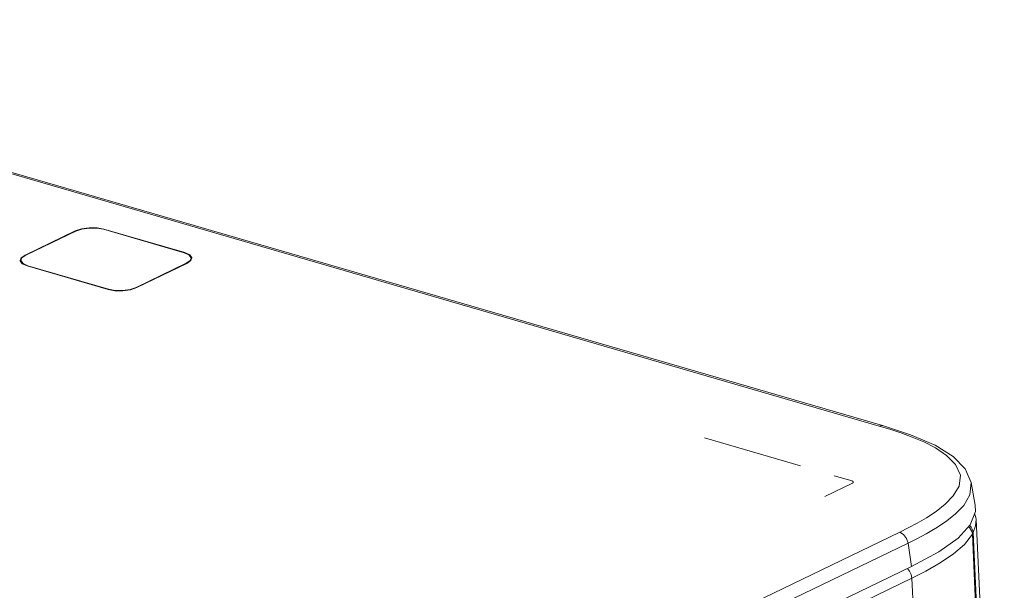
# Model space of a CAD drawing. Header units: millimetres. Extents: x 3925 to 5043, y -86 to 778.
# Tile 32 of 256: x 4085 to 4143, y 134 to 168. Entities that reach past the tile are written whole.
import ezdxf

# ---------------------------------------------------------------- set-up
doc = ezdxf.new("R2010")
doc.units = ezdxf.units.MM
doc.header["$LTSCALE"] = 46.255
for name, color, linetype in [('H30-LEFT-COVDXF_CONTINUOUS_LINE', 7, 'CONTINUOUS'), ('H30K-CHRISTIDXF_CONTINUOUS_LINE', 7, 'CONTINUOUS'), ('H30K-REAR-CODXF_CONTINUOUS_LINE', 7, 'CONTINUOUS'), ('H30K-TOP-COVDXF_CONTINUOUS_LINE', 7, 'CONTINUOUS'), ('R70-LABEL-IRDXF_CONTINUOUS_LINE', 7, 'CONTINUOUS')]:
    doc.layers.add(name, color=color, linetype=linetype)

msp = doc.modelspace()

# ---------------------------------------------------------------- linework, layer by layer
at = {"layer": 'H30-LEFT-COVDXF_CONTINUOUS_LINE', "color": 7, "linetype": 'Continuous', "lineweight": 0}
for p, q in [((4140.3748, 137.1858), (4140.845, 137.7882)), ((4140.8306, 137.8911), (4140.845, 137.7882)), ((4142.5025, 101.7719), (4140.845, 137.7882)), ((4137.0217, 135.7656), (4137.1504, 135.6116)), ((4088.9584, 111.9078), (4137.2867, 135.1947)), ((4137.406, 132.6017), (4137.2867, 135.1947))]:
    msp.add_line(p, q, dxfattribs=at)
for points in [[(4140.62, 138.2274), (4140.6788, 138.1731), (4140.7461, 138.0867)], [(4140.7461, 138.0867), (4140.7973, 137.9916), (4140.8306, 137.8911)], [(4137.2867, 135.1947), (4138.1133, 135.6137), (4138.9454, 136.0909), (4139.7384, 136.6313), (4140.3748, 137.1858)], [(4137.1504, 135.6116), (4137.2466, 135.408), (4137.2867, 135.1947)]]:
    msp.add_lwpolyline(points, dxfattribs=at)
at = {"layer": 'H30K-CHRISTIDXF_CONTINUOUS_LINE', "color": 7, "linetype": 'Continuous', "lineweight": 0}
for p, q in [((4085.0942, 154.2153), (4088.0494, 155.6393)), ((4089.67, 155.7483), (4094.4333, 154.3628)), ((4084.8151, 153.9095), (4084.873, 154.0576)), ((4084.8178, 153.8853), (4084.8151, 153.9095)), ((4084.9371, 153.7248), (4084.8178, 153.8853)), ((4084.873, 154.0576), (4085.0942, 154.2153)), ((4085.2127, 153.6005), (4084.9371, 153.7248)), ((4094.5518, 153.748), (4091.5966, 152.324)), ((4094.773, 153.9057), (4094.5518, 153.748)), ((4094.5531, 153.7194), (4094.5518, 153.748)), ((4094.8309, 154.0538), (4094.773, 153.9057)), ((4085.2138, 153.5749), (4085.2127, 153.6005)), ((4089.976, 152.215), (4085.2127, 153.6005)), ((4090.366, 152.1458), (4089.976, 152.215)), ((4091.5966, 152.324), (4091.243, 152.2048))]:
    msp.add_line(p, q, dxfattribs=at)
for points in [[(4088.0494, 155.6393), (4088.403, 155.7585), (4088.8351, 155.8211), (4089.28, 155.8175), (4089.67, 155.7483)], [(4094.4333, 154.3628), (4094.7089, 154.2384), (4094.8282, 154.078), (4094.8309, 154.0538)], [(4091.243, 152.2048), (4090.8108, 152.1422), (4090.366, 152.1458)]]:
    msp.add_lwpolyline(points, dxfattribs=at)
at = {"layer": 'H30K-REAR-CODXF_CONTINUOUS_LINE', "color": 7, "linetype": 'Continuous', "lineweight": 0}
for p, q in [((4142.7278, 102.5972), (4141.0686, 138.6478)), ((4141.0686, 138.6478), (4141.0689, 138.6419)), ((4140.8855, 137.8814), (4140.8524, 138.0477)), ((4140.8855, 137.8814), (4142.5445, 101.8338))]:
    msp.add_line(p, q, dxfattribs=at)
for points in [[(4141.0689, 138.6419), (4141.0314, 138.2684), (4140.8855, 137.8814)], [(4141.0688, 138.642), (4141.0601, 138.7588), (4140.9766, 138.9944)], [(4140.8524, 138.0477), (4140.7715, 138.2021), (4140.6833, 138.2962)]]:
    msp.add_lwpolyline(points, dxfattribs=at)
at = {"layer": 'H30K-TOP-COVDXF_CONTINUOUS_LINE', "color": 7, "linetype": 'Continuous', "lineweight": 0}
for p, q in [((4135.3611, 144.1561), (4053.1361, 168.0721)), ((4135.5622, 144.1792), (4053.3372, 168.0951)), ((4088.0116, 155.6503), (4085.0564, 154.2263)), ((4088.3806, 155.7747), (4088.0116, 155.6503)), ((4088.0116, 155.6503), (4088.0129, 155.6217)), ((4089.7026, 155.764), (4089.2957, 155.8362)), ((4089.7026, 155.764), (4089.7038, 155.7384)), ((4094.466, 154.3785), (4089.7026, 155.764)), ((4094.7535, 154.2488), (4094.466, 154.3785)), ((4084.8255, 154.0617), (4084.7651, 153.9072)), ((4084.7651, 153.9072), (4084.768, 153.882)), ((4084.768, 153.882), (4084.8924, 153.7145)), ((4084.8161, 153.8833), (4084.7925, 153.8636)), ((4085.0564, 154.2263), (4084.8255, 154.0617)), ((4084.8924, 153.7145), (4085.18, 153.5848)), ((4091.6344, 152.313), (4094.5896, 153.737)), ((4094.5896, 153.737), (4094.8204, 153.9016)), ((4094.8204, 153.9016), (4094.8809, 154.0561)), ((4085.18, 153.5848), (4089.9434, 152.1993)), ((4135.3611, 144.1561), (4135.562, 144.1792)), ((4135.985, 143.9672), (4135.3611, 144.1561)), ((4125.0616, 143.453), (4130.7323, 141.8036)), ((4132.7123, 141.2277), (4133.7595, 140.9231)), ((4133.7826, 140.7902), (4132.1499, 140.0035)), ((4141.0143, 139.4994), (4140.7751, 140.8276)), ((4139.8319, 138.9643), (4140.3356, 139.4831)), ((4139.2693, 138.5214), (4139.8319, 138.9643)), ((4138.6922, 138.1395), (4139.2693, 138.5214)), ((4140.0036, 137.5573), (4140.716, 138.3318)), ((4088.2382, 114.6136), (4136.5665, 137.9005)), ((4088.7306, 113.9705), (4137.0588, 137.2573)), ((4137.0588, 137.2573), (4137.2552, 135.8781)), ((4137.2552, 135.8781), (4088.927, 112.5913))]:
    msp.add_line(p, q, dxfattribs=at)
for points in [[(4089.2957, 155.8362), (4088.8315, 155.84), (4088.3806, 155.7747)], [(4094.8809, 154.0561), (4094.878, 154.0813), (4094.7535, 154.2488)], [(4089.9434, 152.1993), (4090.3502, 152.1271), (4090.8145, 152.1233), (4091.2654, 152.1886), (4091.6344, 152.313)], [(4140.7754, 140.8255), (4140.4322, 141.633), (4139.7206, 142.3613), (4138.6492, 143.0239), (4137.2014, 143.645), (4135.562, 144.1792)], [(4138.7068, 139.1238), (4139.2443, 139.5469), (4139.7214, 140.0382), (4140.0622, 140.6122), (4140.1391, 141.2595), (4139.8631, 141.8948), (4139.3292, 142.4304), (4138.6746, 142.8636), (4137.9816, 143.2166), (4137.2929, 143.5086), (4136.6265, 143.7546), (4135.985, 143.9672)], [(4133.7595, 140.9231), (4133.7644, 140.9216), (4133.7691, 140.9201), (4133.7736, 140.9184), (4133.7779, 140.9167), (4133.7821, 140.9149), (4133.7861, 140.913), (4133.79, 140.911), (4133.7937, 140.909), (4133.7973, 140.9069), (4133.8006, 140.9047), (4133.8039, 140.9025), (4133.8069, 140.9002), (4133.8098, 140.8979), (4133.8125, 140.8955), (4133.8151, 140.893), (4133.8175, 140.8905), (4133.8197, 140.888), (4133.8218, 140.8854), (4133.8237, 140.8828), (4133.8254, 140.8802), (4133.827, 140.8775), (4133.8284, 140.8748), (4133.8296, 140.872), (4133.8306, 140.8693), (4133.8315, 140.8665), (4133.8323, 140.8637), (4133.8328, 140.8609), (4133.8332, 140.858), (4133.8334, 140.8552), (4133.8335, 140.8524), (4133.8333, 140.8495), (4133.833, 140.8467), (4133.8326, 140.8438), (4133.8319, 140.841), (4133.8311, 140.8382), (4133.8301, 140.8354), (4133.829, 140.8326), (4133.8276, 140.8298), (4133.8261, 140.827), (4133.8244, 140.8243), (4133.8226, 140.8216), (4133.8206, 140.8189), (4133.8184, 140.8163), (4133.816, 140.8137), (4133.8134, 140.8111), (4133.8107, 140.8086), (4133.8078, 140.8061), (4133.8047, 140.8037), (4133.8014, 140.8013), (4133.798, 140.799), (4133.7944, 140.7967), (4133.7906, 140.7945), (4133.7866, 140.7924), (4133.7824, 140.7903)], [(4140.3356, 139.4831), (4140.6988, 140.0951), (4140.7753, 140.8261)], [(4140.716, 138.3318), (4141.0272, 139.123), (4141.0114, 139.4992)], [(4136.5665, 137.9005), (4137.0737, 138.1526), (4137.6034, 138.4355), (4138.1517, 138.7565), (4138.7068, 139.1238)], [(4137.0588, 137.2573), (4137.5796, 137.5162), (4138.1251, 137.8075), (4138.6922, 138.1395)], [(4136.5665, 137.9005), (4136.7889, 137.7707), (4136.9666, 137.5386), (4137.0588, 137.2573)], [(4137.2552, 135.8781), (4138.8746, 136.7507), (4140.0036, 137.5573)]]:
    msp.add_lwpolyline(points, dxfattribs=at)
at = {"layer": 'R70-LABEL-IRDXF_CONTINUOUS_LINE', "color": 7, "linetype": 'Continuous', "lineweight": 0}
for p, q in [((4094.5197, 153.7207), (4094.5205, 153.7037)), ((4091.6298, 152.3282), (4091.6305, 152.3129))]:
    msp.add_line(p, q, dxfattribs=at)

doc.saveas('drawing.dxf')
